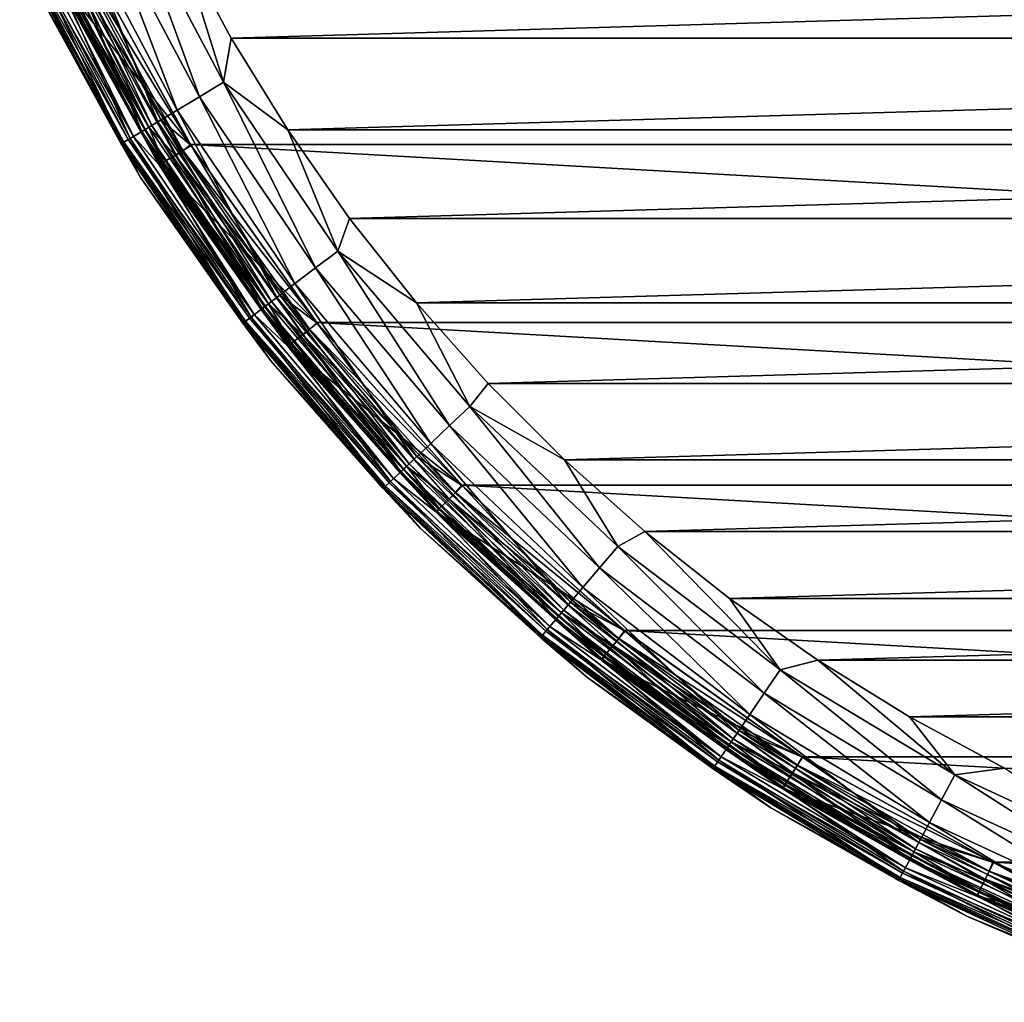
# Model space of a CAD drawing. Header units: metres. Extents: x -27 to 247, y -27 to 27.
# Tile 1 of 34: x -24 to -11, y -25 to -12. Entities that reach past the tile are written whole.
import ezdxf

# ---------------------------------------------------------------- set-up
doc = ezdxf.new("R2010")
doc.units = ezdxf.units.M
doc.layers.add('solid_10271102_01', color=7, linetype='CONTINUOUS')

msp = doc.modelspace()

# ---------------------------------------------------------------- linework, layer by layer
at = {"layer": 'solid_10271102_01'}
for points in [[(-23.200851, -10.733857, 179.289215), (-21.904314, -13.179388, 179.289215), (-22.859892, -10.576112, 179.40274)], [(-22.859892, -10.576112, 179.40274), (-21.582407, -12.985703, 179.40274), (-22.164516, -11.125352, 179.440704)], [(-21.904314, -13.179388, 179.289215), (-21.582407, -12.985703, 179.40274), (-22.859892, -10.576112, 179.40274)], [(-23.515129, -10.879257, 179.104523), (-22.201027, -13.357915, 179.104523), (-23.200851, -10.733857, 179.289215)], [(-22.201027, -13.357915, 179.104523), (-21.904314, -13.179388, 179.289215), (-23.200851, -10.733857, 179.289215)], [(-23.790619, -11.006713, 178.855759), (-22.461123, -13.514409, 178.855759), (-23.515129, -10.879257, 179.104523)], [(-22.461123, -13.514409, 178.855759), (-22.201027, -13.357915, 179.104523), (-23.515129, -10.879257, 179.104523)], [(-24.016718, -11.111317, 178.552505), (-22.674585, -13.642845, 178.552505), (-23.790619, -11.006713, 178.855759)], [(-23.970436, -11.089905, 145.915726), (-22.63089, -13.616555, 145.915726), (-23.874208, -11.045384, 146.072876)], [(-22.58139, -13.586772, 0.496632), (-23.918005, -11.065647, 0.496632), (-23.650536, -11.389498, 0.417053)], [(-23.815498, -11.46894, 0.60034), (-23.918005, -11.065647, 0.496632), (-22.58139, -13.586772, 0.496632)], [(-23.874208, -11.045384, 146.072876), (-22.540041, -13.561893, 146.072876), (-23.747124, -10.986589, 146.200653)], [(-22.63089, -13.616555, 145.915726), (-22.540041, -13.561893, 146.072876), (-23.874208, -11.045384, 146.072876)], [(-22.674585, -13.642845, 178.552505), (-22.461123, -13.514409, 178.855759), (-23.790619, -11.006713, 178.855759)], [(-23.425058, -11.281249, 146.291626), (-23.747124, -10.986589, 146.200653), (-22.420059, -13.489701, 146.200653)], [(-22.540041, -13.561893, 146.072876), (-22.420059, -13.489701, 146.200653), (-23.747124, -10.986589, 146.200653)], [(-24.288143, -11.236892, 177.830887), (-22.930843, -13.797031, 177.830887), (-24.184715, -11.18904, 178.206436)], [(-24.210855, -11.201135, 148.998062), (-24.134886, -11.165987, 148.955399), (-22.78615, -13.709971, 148.955399)], [(-24.184715, -11.18904, 178.206436), (-22.833195, -13.738277, 178.206436), (-24.016718, -11.111317, 178.552505)], [(-22.930843, -13.797031, 177.830887), (-22.833195, -13.738277, 178.206436), (-24.184715, -11.18904, 178.206436)], [(-22.78615, -13.709971, 148.955399), (-24.134886, -11.165987, 148.955399), (-23.879925, -11.489058, 148.940704)], [(-24.030405, -11.117649, 145.738052), (-22.687508, -13.650621, 145.738052), (-23.970436, -11.089905, 145.915726)], [(-24.030405, -11.117649, 145.738052), (-23.875685, -11.4979, 145.550003), (-22.687508, -13.650621, 145.738052)], [(-22.833195, -13.738277, 178.206436), (-22.674585, -13.642845, 178.552505), (-24.016718, -11.111317, 178.552505)], [(-22.687508, -13.650621, 145.738052), (-22.63089, -13.616555, 145.915726), (-23.970436, -11.089905, 145.915726)], [(-22.164516, -11.125352, 179.440704), (-21.480007, -12.395526, 179.440704), (22.164516, -11.125352, 179.440704)], [(-21.582407, -12.985703, 179.40274), (-21.480007, -12.395526, 179.440704), (-22.164516, -11.125352, 179.440704)], [(-21.480007, -12.395526, 179.440704), (21.480007, -12.395526, 179.440704), (22.164516, -11.125352, 179.440704)], [(-24.309774, -11.2469, 149.14827), (-24.271122, -11.229017, 149.064529), (-22.914774, -13.787362, 149.064529)], [(-22.951265, -13.809319, 149.14827), (-24.145966, -11.628084, 149.240707), (-24.309774, -11.2469, 149.14827)], [(-22.951265, -13.809319, 149.14827), (-24.309774, -11.2469, 149.14827), (-22.914774, -13.787362, 149.064529)], [(-24.288143, -11.236892, 177.830887), (-24.145966, -11.628084, 177.440704), (-22.930843, -13.797031, 177.830887)], [(-24.271122, -11.229017, 149.064529), (-24.210855, -11.201135, 148.998062), (-22.857876, -13.753127, 148.998062)], [(-22.914774, -13.787362, 149.064529), (-24.271122, -11.229017, 149.064529), (-22.857876, -13.753127, 148.998062)], [(-22.857876, -13.753127, 148.998062), (-24.210855, -11.201135, 148.998062), (-22.78615, -13.709971, 148.955399)], [(-23.425215, -11.280903, 148.940704), (-22.014715, -13.833009, 148.940704), (-23.879925, -11.489058, 148.940704)], [(-23.541784, -11.337126, 0.367037), (-23.432028, -11.266767, 0.35), (-22.022881, -13.819969, 0.35)], [(23.432045, -11.266729, 0.35), (22.022905, -13.819932, 0.35), (-23.432028, -11.266767, 0.35)], [(22.022905, -13.819932, 0.35), (-22.022881, -13.819969, 0.35), (-23.432028, -11.266767, 0.35)], [(-23.425215, -11.280903, 148.940704), (-23.425058, -11.281249, 146.291626), (-22.015003, -13.832557, 146.291626)], [(-23.425215, -11.280903, 148.940704), (-22.015003, -13.832557, 146.291626), (-22.014715, -13.833009, 148.940704)], [(-22.015003, -13.832557, 146.291626), (-23.425058, -11.281249, 146.291626), (-22.420059, -13.489701, 146.200653)], [(-23.650536, -11.389498, 0.417053), (-23.541784, -11.337126, 0.367037), (-22.124403, -13.901684, 0.367037)], [(-22.226606, -13.965902, 0.417053), (-23.650536, -11.389498, 0.417053), (-22.124403, -13.901684, 0.367037)], [(-22.58139, -13.586772, 0.496632), (-23.650536, -11.389498, 0.417053), (-22.226606, -13.965902, 0.417053)], [(-22.124403, -13.901684, 0.367037), (-23.541784, -11.337126, 0.367037), (-22.022881, -13.819969, 0.35)], [(-22.014715, -13.833009, 148.940704), (-22.442591, -14.091838, 148.940704), (-23.879925, -11.489058, 148.940704)], [(-22.78615, -13.709971, 148.955399), (-23.879925, -11.489058, 148.940704), (-22.442591, -14.091838, 148.940704)], [(-23.875685, -11.4979, 145.550003), (-23.875675, -11.497918, 0.85), (-22.438192, -14.098849, 0.85)], [(-22.438206, -14.098826, 145.550003), (-23.875685, -11.4979, 145.550003), (-22.438192, -14.098849, 0.85)], [(-22.687508, -13.650621, 145.738052), (-23.875685, -11.4979, 145.550003), (-22.438206, -14.098826, 145.550003)], [(-22.42388, -14.089858, 0.721096), (-23.875675, -11.497918, 0.85), (-23.860447, -11.490585, 0.721096)], [(-22.42388, -14.089858, 0.721096), (-22.438192, -14.098849, 0.85), (-23.875675, -11.497918, 0.85)], [(-23.860447, -11.490585, 0.721096), (-23.815498, -11.46894, 0.60034), (-22.381638, -14.063315, 0.60034)], [(-22.42388, -14.089858, 0.721096), (-23.860447, -11.490585, 0.721096), (-22.381638, -14.063315, 0.60034)], [(-22.381638, -14.063315, 0.60034), (-23.815498, -11.46894, 0.60034), (-22.58139, -13.586772, 0.496632)], [(-24.145966, -11.628084, 177.440704), (-24.145966, -11.628084, 149.240707), (-22.692209, -14.258459, 149.240707)], [(-22.951265, -13.809319, 149.14827), (-22.692209, -14.258459, 149.240707), (-24.145966, -11.628084, 149.240707)], [(-22.692209, -14.25846, 177.440704), (-24.145966, -11.628084, 177.440704), (-22.692209, -14.258459, 149.240707)], [(-22.930843, -13.797031, 177.830887), (-24.145966, -11.628084, 177.440704), (-22.692209, -14.25846, 177.440704)], [(-21.582407, -12.985703, 179.40274), (-20.7227, -13.623865, 179.440704), (-21.480007, -12.395526, 179.440704)], [(-21.480007, -12.395526, 179.440704), (-20.7227, -13.623865, 179.440704), (21.480007, -12.395526, 179.440704)], [(-20.7227, -13.623865, 179.440704), (20.7227, -13.623865, 179.440704), (21.480007, -12.395526, 179.440704)], [(-21.904314, -13.179388, 179.289215), (-20.350967, -15.470403, 179.289215), (-21.582407, -12.985703, 179.40274)], [(-21.582407, -12.985703, 179.40274), (-20.051888, -15.243049, 179.40274), (-20.7227, -13.623865, 179.440704)], [(-20.350967, -15.470403, 179.289215), (-20.051888, -15.243049, 179.40274), (-21.582407, -12.985703, 179.40274)], [(-22.201027, -13.357915, 179.104523), (-20.626638, -15.679963, 179.104523), (-21.904314, -13.179388, 179.289215)], [(-20.626638, -15.679963, 179.104523), (-20.350967, -15.470403, 179.289215), (-21.904314, -13.179388, 179.289215)], [(-22.461123, -13.514409, 178.855759), (-20.86829, -15.863662, 178.855759), (-22.201027, -13.357915, 179.104523)], [(-20.86829, -15.863662, 178.855759), (-20.626638, -15.679963, 179.104523), (-22.201027, -13.357915, 179.104523)], [(-22.674585, -13.642845, 178.552505), (-21.066614, -16.014425, 178.552505), (-22.461123, -13.514409, 178.855759)], [(-22.63089, -13.616555, 145.915726), (-21.026018, -15.983563, 145.915726), (-22.540041, -13.561893, 146.072876)], [(-22.540041, -13.561893, 146.072876), (-20.94161, -15.919398, 146.072876), (-22.420059, -13.489701, 146.200653)], [(-21.026018, -15.983563, 145.915726), (-20.94161, -15.919398, 146.072876), (-22.540041, -13.561893, 146.072876)], [(-21.066614, -16.014425, 178.552505), (-20.86829, -15.863662, 178.855759), (-22.461123, -13.514409, 178.855759)], [(-22.015003, -13.832557, 146.291626), (-22.420059, -13.489701, 146.200653), (-20.830137, -15.83466, 146.200653)], [(-20.94161, -15.919398, 146.072876), (-20.830137, -15.83466, 146.200653), (-22.420059, -13.489701, 146.200653)], [(-22.833195, -13.738277, 178.206436), (-21.213976, -16.126446, 178.206436), (-22.674585, -13.642845, 178.552505)], [(-22.687508, -13.650621, 145.738052), (-21.078621, -16.023552, 145.738052), (-22.63089, -13.616555, 145.915726)], [(-22.687508, -13.650621, 145.738052), (-22.438206, -14.098826, 145.550003), (-21.078621, -16.023552, 145.738052)], [(-21.213976, -16.126446, 178.206436), (-21.066614, -16.014425, 178.552505), (-22.674585, -13.642845, 178.552505)], [(-21.078621, -16.023552, 145.738052), (-21.026018, -15.983563, 145.915726), (-22.63089, -13.616555, 145.915726)], [(-20.980028, -15.948603, 0.496632), (-22.58139, -13.586772, 0.496632), (-22.226606, -13.965902, 0.417053)], [(-22.381638, -14.063315, 0.60034), (-22.58139, -13.586772, 0.496632), (-20.980028, -15.948603, 0.496632)], [(-20.7227, -13.623865, 179.440704), (-19.895252, -14.80603, 179.440704), (20.7227, -13.623865, 179.440704)], [(-20.051888, -15.243049, 179.40274), (-19.895252, -14.80603, 179.440704), (-20.7227, -13.623865, 179.440704)], [(-19.895252, -14.80603, 179.440704), (19.895252, -14.80603, 179.440704), (20.7227, -13.623865, 179.440704)], [(-22.951265, -13.809319, 149.14827), (-22.914774, -13.787362, 149.064529), (-21.28977, -16.184063, 149.064529)], [(-21.323675, -16.209835, 149.14827), (-22.692209, -14.258459, 149.240707), (-22.951265, -13.809319, 149.14827)], [(-21.323675, -16.209835, 149.14827), (-22.951265, -13.809319, 149.14827), (-21.28977, -16.184063, 149.064529)], [(-22.930843, -13.797031, 177.830887), (-21.304701, -16.195412, 177.830887), (-22.833195, -13.738277, 178.206436)], [(-22.930843, -13.797031, 177.830887), (-22.692209, -14.25846, 177.440704), (-21.304701, -16.195412, 177.830887)], [(-22.914774, -13.787362, 149.064529), (-22.857876, -13.753127, 148.998062), (-21.236906, -16.143877, 148.998062)], [(-21.28977, -16.184063, 149.064529), (-22.914774, -13.787362, 149.064529), (-21.236906, -16.143877, 148.998062)], [(-22.857876, -13.753127, 148.998062), (-22.78615, -13.709971, 148.955399), (-21.170269, -16.09322, 148.955399)], [(-21.236906, -16.143877, 148.998062), (-22.857876, -13.753127, 148.998062), (-21.170269, -16.09322, 148.955399)], [(-21.304701, -16.195412, 177.830887), (-21.213976, -16.126446, 178.206436), (-22.833195, -13.738277, 178.206436)], [(-21.170269, -16.09322, 148.955399), (-22.78615, -13.709971, 148.955399), (-22.442591, -14.091838, 148.940704)], [(-22.014715, -13.833009, 148.940704), (-20.327591, -16.210745, 148.940704), (-22.442591, -14.091838, 148.940704)], [(-22.124403, -13.901684, 0.367037), (-22.022881, -13.819969, 0.35), (-20.335522, -16.2008, 0.35)], [(22.022905, -13.819932, 0.35), (20.335554, -16.20076, 0.35), (-22.022881, -13.819969, 0.35)], [(20.335554, -16.20076, 0.35), (-20.335522, -16.2008, 0.35), (-22.022881, -13.819969, 0.35)], [(-20.327671, -16.210669, 146.291626), (-22.015003, -13.832557, 146.291626), (-20.830137, -15.83466, 146.200653)], [(-22.014715, -13.833009, 148.940704), (-22.015003, -13.832557, 146.291626), (-20.327671, -16.210669, 146.291626)], [(-22.014715, -13.833009, 148.940704), (-20.327671, -16.210669, 146.291626), (-20.327591, -16.210745, 148.940704)], [(-22.226606, -13.965902, 0.417053), (-22.124403, -13.901684, 0.367037), (-20.428795, -16.29142, 0.367037)], [(-20.428795, -16.29142, 0.367037), (-22.124403, -13.901684, 0.367037), (-20.335522, -16.2008, 0.35)], [(-20.327591, -16.210745, 148.940704), (-20.723249, -16.516542, 148.940704), (-22.442591, -14.091838, 148.940704)], [(-21.170269, -16.09322, 148.955399), (-22.442591, -14.091838, 148.940704), (-20.723249, -16.516542, 148.940704)], [(-20.70532, -16.511942, 0.721096), (-22.438192, -14.098849, 0.85), (-22.42388, -14.089858, 0.721096)], [(-22.42388, -14.089858, 0.721096), (-22.381638, -14.063315, 0.60034), (-20.666315, -16.480837, 0.60034)], [(-20.70532, -16.511942, 0.721096), (-22.42388, -14.089858, 0.721096), (-20.666315, -16.480837, 0.60034)], [(-20.666315, -16.480837, 0.60034), (-22.381638, -14.063315, 0.60034), (-20.980028, -15.948603, 0.496632)], [(-20.523165, -16.366678, 0.417053), (-22.226606, -13.965902, 0.417053), (-20.428795, -16.29142, 0.367037)], [(-20.980028, -15.948603, 0.496632), (-22.226606, -13.965902, 0.417053), (-20.523165, -16.366678, 0.417053)], [(-22.438206, -14.098826, 145.550003), (-22.438192, -14.098849, 0.85), (-20.718534, -16.52248, 0.85)], [(-20.718555, -16.522453, 145.550003), (-22.438206, -14.098826, 145.550003), (-20.718534, -16.52248, 0.85)], [(-21.078621, -16.023552, 145.738052), (-22.438206, -14.098826, 145.550003), (-20.718555, -16.522453, 145.550003)], [(-20.70532, -16.511942, 0.721096), (-20.718534, -16.52248, 0.85), (-22.438192, -14.098849, 0.85)], [(-22.692209, -14.25846, 177.440704), (-22.692209, -14.258459, 149.240707), (-20.953085, -16.709526, 149.240707)], [(-21.323675, -16.209835, 149.14827), (-20.953085, -16.709526, 149.240707), (-22.692209, -14.258459, 149.240707)], [(-20.953083, -16.709526, 177.440704), (-22.692209, -14.25846, 177.440704), (-20.953085, -16.709526, 149.240707)], [(-21.304701, -16.195412, 177.830887), (-22.692209, -14.25846, 177.440704), (-20.953083, -16.709526, 177.440704)], [(-20.051888, -15.243049, 179.40274), (-19.000574, -15.937922, 179.440704), (-19.895252, -14.80603, 179.440704)], [(-19.895252, -14.80603, 179.440704), (-19.000574, -15.937922, 179.440704), (19.895252, -14.80603, 179.440704)], [(-19.000574, -15.937922, 179.440704), (19.000574, -15.937922, 179.440704), (19.895252, -14.80603, 179.440704)], [(-20.350967, -15.470403, 179.289215), (-18.559023, -17.580042, 179.289215), (-20.051888, -15.243049, 179.40274)], [(-20.051888, -15.243049, 179.40274), (-18.28628, -17.321684, 179.40274), (-19.000574, -15.937922, 179.440704)], [(-18.559023, -17.580042, 179.289215), (-18.28628, -17.321684, 179.40274), (-20.051888, -15.243049, 179.40274)], [(-20.626638, -15.679963, 179.104523), (-18.810423, -17.818178, 179.104523), (-20.350967, -15.470403, 179.289215)], [(-18.810423, -17.818178, 179.104523), (-18.559023, -17.580042, 179.289215), (-20.350967, -15.470403, 179.289215)], [(-20.86829, -15.863662, 178.855759), (-19.030796, -18.026928, 178.855759), (-20.626638, -15.679963, 179.104523)], [(-19.030796, -18.026928, 178.855759), (-18.810423, -17.818178, 179.104523), (-20.626638, -15.679963, 179.104523)], [(-21.066614, -16.014425, 178.552505), (-19.211658, -18.198248, 178.552505), (-20.86829, -15.863662, 178.855759)], [(-21.026018, -15.983563, 145.915726), (-19.174637, -18.163179, 145.915726), (-20.94161, -15.919398, 146.072876)], [(-20.94161, -15.919398, 146.072876), (-19.09766, -18.090265, 146.072876), (-20.830137, -15.83466, 146.200653)], [(-19.174637, -18.163179, 145.915726), (-19.09766, -18.090265, 146.072876), (-20.94161, -15.919398, 146.072876)], [(-19.211658, -18.198248, 178.552505), (-19.030796, -18.026928, 178.855759), (-20.86829, -15.863662, 178.855759)], [(-20.327671, -16.210669, 146.291626), (-20.830137, -15.83466, 146.200653), (-18.996002, -17.993969, 146.200653)], [(-19.09766, -18.090265, 146.072876), (-18.996002, -17.993969, 146.200653), (-20.830137, -15.83466, 146.200653)], [(-19.000574, -15.937922, 179.440704), (-18.04163, -17.015842, 179.440704), (19.000574, -15.937922, 179.440704)], [(-18.28628, -17.321684, 179.40274), (-18.04163, -17.015842, 179.440704), (-19.000574, -15.937922, 179.440704)], [(-18.04163, -17.015842, 179.440704), (18.04163, -17.015842, 179.440704), (19.000574, -15.937922, 179.440704)], [(-21.213976, -16.126446, 178.206436), (-19.346045, -18.325546, 178.206436), (-21.066614, -16.014425, 178.552505)], [(-21.078621, -16.023552, 145.738052), (-19.222607, -18.20862, 145.738052), (-21.026018, -15.983563, 145.915726)], [(-21.078621, -16.023552, 145.738052), (-20.718555, -16.522453, 145.550003), (-19.222607, -18.20862, 145.738052)], [(-19.346045, -18.325546, 178.206436), (-19.211658, -18.198248, 178.552505), (-21.066614, -16.014425, 178.552505)], [(-19.222607, -18.20862, 145.738052), (-19.174637, -18.163179, 145.915726), (-21.026018, -15.983563, 145.915726)], [(-19.132696, -18.123451, 0.496632), (-20.980028, -15.948603, 0.496632), (-20.523165, -16.366678, 0.417053)], [(-20.666315, -16.480837, 0.60034), (-20.980028, -15.948603, 0.496632), (-19.132696, -18.123451, 0.496632)], [(-21.323675, -16.209835, 149.14827), (-21.28977, -16.184063, 149.064529), (-19.415163, -18.39102, 149.064529)], [(-21.304701, -16.195412, 177.830887), (-19.42878, -18.403917, 177.830887), (-21.213976, -16.126446, 178.206436)], [(-21.304701, -16.195412, 177.830887), (-20.953083, -16.709526, 177.440704), (-19.42878, -18.403917, 177.830887)], [(-21.28977, -16.184063, 149.064529), (-21.236906, -16.143877, 148.998062), (-19.366955, -18.345354, 148.998062)], [(-19.415163, -18.39102, 149.064529), (-21.28977, -16.184063, 149.064529), (-19.366955, -18.345354, 148.998062)], [(-21.236906, -16.143877, 148.998062), (-21.170269, -16.09322, 148.955399), (-19.306185, -18.287788, 148.955399)], [(-19.366955, -18.345354, 148.998062), (-21.236906, -16.143877, 148.998062), (-19.306185, -18.287788, 148.955399)], [(-19.42878, -18.403917, 177.830887), (-19.346045, -18.325546, 178.206436), (-21.213976, -16.126446, 178.206436)], [(-19.306185, -18.287788, 148.955399), (-21.170269, -16.09322, 148.955399), (-20.723249, -16.516542, 148.940704)], [(-20.428795, -16.29142, 0.367037), (-20.335522, -16.2008, 0.35), (-18.39287, -18.376663, 0.35)], [(20.335554, -16.20076, 0.35), (18.392904, -18.376629, 0.35), (-20.335522, -16.2008, 0.35)], [(18.392904, -18.376629, 0.35), (-18.39287, -18.376663, 0.35), (-20.335522, -16.2008, 0.35)], [(-19.446083, -18.420307, 149.14827), (-20.953085, -16.709526, 149.240707), (-21.323675, -16.209835, 149.14827)], [(-19.446083, -18.420307, 149.14827), (-21.323675, -16.209835, 149.14827), (-19.415163, -18.39102, 149.064529)], [(-20.327591, -16.210745, 148.940704), (-18.384712, -18.384838, 148.940704), (-20.723249, -16.516542, 148.940704)], [(-20.523165, -16.366678, 0.417053), (-20.428795, -16.29142, 0.367037), (-18.476282, -18.476282, 0.367037)], [(-18.476282, -18.476282, 0.367037), (-20.428795, -16.29142, 0.367037), (-18.39287, -18.376663, 0.35)], [(-18.384451, -18.385101, 146.291626), (-20.327671, -16.210669, 146.291626), (-18.996002, -17.993969, 146.200653)], [(-20.327591, -16.210745, 148.940704), (-20.327671, -16.210669, 146.291626), (-18.384451, -18.385101, 146.291626)], [(-20.327591, -16.210745, 148.940704), (-18.384451, -18.385101, 146.291626), (-18.384712, -18.384838, 148.940704)], [(-18.561634, -18.561634, 0.417053), (-20.523165, -16.366678, 0.417053), (-18.476282, -18.476282, 0.367037)], [(-19.132696, -18.123451, 0.496632), (-20.523165, -16.366678, 0.417053), (-18.561634, -18.561634, 0.417053)], [(-18.384712, -18.384838, 148.940704), (-18.742996, -18.733662, 148.940704), (-20.723249, -16.516542, 148.940704)], [(-19.306185, -18.287788, 148.955399), (-20.723249, -16.516542, 148.940704), (-18.742996, -18.733662, 148.940704)], [(-20.718555, -16.522453, 145.550003), (-20.718534, -16.52248, 0.85), (-18.738331, -18.738329, 0.85)], [(-18.738358, -18.738302, 145.550003), (-20.718555, -16.522453, 145.550003), (-18.738331, -18.738329, 0.85)], [(-19.222607, -18.20862, 145.738052), (-20.718555, -16.522453, 145.550003), (-18.738358, -18.738302, 145.550003)], [(-18.726377, -18.726377, 0.721096), (-20.718534, -16.52248, 0.85), (-20.70532, -16.511942, 0.721096)], [(-18.726377, -18.726377, 0.721096), (-18.738331, -18.738329, 0.85), (-20.718534, -16.52248, 0.85)], [(-20.70532, -16.511942, 0.721096), (-20.666315, -16.480837, 0.60034), (-18.691101, -18.691101, 0.60034)], [(-18.726377, -18.726377, 0.721096), (-20.70532, -16.511942, 0.721096), (-18.691101, -18.691101, 0.60034)], [(-18.691101, -18.691101, 0.60034), (-20.666315, -16.480837, 0.60034), (-19.132696, -18.123451, 0.496632)], [(-20.953083, -16.709526, 177.440704), (-20.953085, -16.709526, 149.240707), (-18.950462, -18.95046, 149.240707)], [(-19.446083, -18.420307, 149.14827), (-18.950462, -18.95046, 149.240707), (-20.953085, -16.709526, 149.240707)], [(-18.950462, -18.950462, 177.440704), (-20.953083, -16.709526, 177.440704), (-18.950462, -18.95046, 149.240707)], [(-19.42878, -18.403917, 177.830887), (-20.953083, -16.709526, 177.440704), (-18.950462, -18.950462, 177.440704)], [(-18.28628, -17.321684, 179.40274), (-17.021553, -18.036255, 179.440704), (-18.04163, -17.015842, 179.440704)], [(-18.04163, -17.015842, 179.440704), (-17.021553, -18.036255, 179.440704), (18.04163, -17.015842, 179.440704)], [(-17.021553, -18.036255, 179.440704), (17.021553, -18.036255, 179.440704), (18.04163, -17.015842, 179.440704)], [(-18.559023, -17.580042, 179.289215), (-16.549494, -19.48357, 179.289215), (-18.28628, -17.321684, 179.40274)], [(-18.28628, -17.321684, 179.40274), (-16.306282, -19.197239, 179.40274), (-17.021553, -18.036255, 179.440704)], [(-16.549494, -19.48357, 179.289215), (-16.306282, -19.197239, 179.40274), (-18.28628, -17.321684, 179.40274)], [(-18.810423, -17.818178, 179.104523), (-16.773672, -19.747492, 179.104523), (-18.559023, -17.580042, 179.289215)], [(-16.773672, -19.747492, 179.104523), (-16.549494, -19.48357, 179.289215), (-18.559023, -17.580042, 179.289215)], [(-19.030796, -18.026928, 178.855759), (-16.970182, -19.978844, 178.855759), (-18.810423, -17.818178, 179.104523)], [(-16.970182, -19.978844, 178.855759), (-16.773672, -19.747492, 179.104523), (-18.810423, -17.818178, 179.104523)], [(-19.211658, -18.198248, 178.552505), (-17.131462, -20.168716, 178.552505), (-19.030796, -18.026928, 178.855759)], [(-19.09766, -18.090265, 146.072876), (-17.029808, -20.04904, 146.072876), (-18.996002, -17.993969, 146.200653)], [(-17.131462, -20.168716, 178.552505), (-16.970182, -19.978844, 178.855759), (-19.030796, -18.026928, 178.855759)], [(-18.384451, -18.385101, 146.291626), (-18.996002, -17.993969, 146.200653), (-16.939157, -19.942318, 146.200653)], [(-17.029808, -20.04904, 146.072876), (-16.939157, -19.942318, 146.200653), (-18.996002, -17.993969, 146.200653)], [(-17.021553, -18.036255, 179.440704), (-15.943662, -18.995779, 179.440704), (17.021553, -18.036255, 179.440704)], [(-16.306282, -19.197239, 179.40274), (-15.943662, -18.995779, 179.440704), (-17.021553, -18.036255, 179.440704)], [(-15.943662, -18.995779, 179.440704), (15.943662, -18.995779, 179.440704), (17.021553, -18.036255, 179.440704)], [(-19.222607, -18.20862, 145.738052), (-17.141226, -20.18021, 145.738052), (-19.174637, -18.163179, 145.915726)], [(-19.174637, -18.163179, 145.915726), (-17.098448, -20.12985, 145.915726), (-19.09766, -18.090265, 146.072876)], [(-17.141226, -20.18021, 145.738052), (-17.098448, -20.12985, 145.915726), (-19.174637, -18.163179, 145.915726)], [(-17.061049, -20.085819, 0.496632), (-19.132696, -18.123451, 0.496632), (-18.561634, -18.561634, 0.417053)], [(-18.691101, -18.691101, 0.60034), (-19.132696, -18.123451, 0.496632), (-17.061049, -20.085819, 0.496632)], [(-17.098448, -20.12985, 145.915726), (-17.029808, -20.04904, 146.072876), (-19.09766, -18.090265, 146.072876)], [(-19.366955, -18.345354, 148.998062), (-19.306185, -18.287788, 148.955399), (-17.215752, -20.26795, 148.955399)], [(-19.346045, -18.325546, 178.206436), (-17.251297, -20.309795, 178.206436), (-19.211658, -18.198248, 178.552505)], [(-17.215752, -20.26795, 148.955399), (-19.306185, -18.287788, 148.955399), (-18.742996, -18.733662, 148.940704)], [(-19.222607, -18.20862, 145.738052), (-18.738358, -18.738302, 145.550003), (-17.141226, -20.18021, 145.738052)], [(-17.251297, -20.309795, 178.206436), (-17.131462, -20.168716, 178.552505), (-19.211658, -18.198248, 178.552505)], [(-19.446083, -18.420307, 149.14827), (-19.415163, -18.39102, 149.064529), (-17.312933, -20.382359, 149.064529)], [(-17.340504, -20.414818, 149.14827), (-18.950462, -18.95046, 149.240707), (-19.446083, -18.420307, 149.14827)], [(-17.340504, -20.414818, 149.14827), (-19.446083, -18.420307, 149.14827), (-17.312933, -20.382359, 149.064529)], [(-19.42878, -18.403917, 177.830887), (-17.325073, -20.396654, 177.830887), (-19.346045, -18.325546, 178.206436)], [(-19.42878, -18.403917, 177.830887), (-18.950462, -18.950462, 177.440704), (-17.325073, -20.396654, 177.830887)], [(-19.415163, -18.39102, 149.064529), (-19.366955, -18.345354, 148.998062), (-17.269943, -20.331749, 148.998062)], [(-17.312933, -20.382359, 149.064529), (-19.415163, -18.39102, 149.064529), (-17.269943, -20.331749, 148.998062)], [(-17.269943, -20.331749, 148.998062), (-19.366955, -18.345354, 148.998062), (-17.215752, -20.26795, 148.955399)], [(-17.325073, -20.396654, 177.830887), (-17.251297, -20.309795, 178.206436), (-19.346045, -18.325546, 178.206436)], [(-18.384712, -18.384838, 148.940704), (-16.210608, -20.3277, 148.940704), (-18.742996, -18.733662, 148.940704)], [(-18.476282, -18.476282, 0.367037), (-18.39287, -18.376663, 0.35), (-16.218218, -20.32163, 0.35)], [(18.392904, -18.376629, 0.35), (16.218254, -20.321602, 0.35), (-18.39287, -18.376663, 0.35)], [(16.218254, -20.321602, 0.35), (-16.218218, -20.32163, 0.35), (-18.39287, -18.376663, 0.35)], [(-18.384712, -18.384838, 148.940704), (-18.384451, -18.385101, 146.291626), (-16.210835, -20.327539, 146.291626)], [(-18.384712, -18.384838, 148.940704), (-16.210835, -20.327539, 146.291626), (-16.210608, -20.3277, 148.940704)], [(-16.210835, -20.327539, 146.291626), (-18.384451, -18.385101, 146.291626), (-16.939157, -19.942318, 146.200653)], [(-18.561634, -18.561634, 0.417053), (-18.476282, -18.476282, 0.367037), (-16.29142, -20.428795, 0.367037)], [(-16.366678, -20.523165, 0.417053), (-18.561634, -18.561634, 0.417053), (-16.29142, -20.428795, 0.367037)], [(-17.061049, -20.085819, 0.496632), (-18.561634, -18.561634, 0.417053), (-16.366678, -20.523165, 0.417053)], [(-16.29142, -20.428795, 0.367037), (-18.476282, -18.476282, 0.367037), (-16.218218, -20.32163, 0.35)], [(-18.726377, -18.726377, 0.721096), (-18.691101, -18.691101, 0.60034), (-16.480837, -20.666315, 0.60034)], [(-16.480837, -20.666315, 0.60034), (-18.691101, -18.691101, 0.60034), (-17.061049, -20.085819, 0.496632)], [(-16.210608, -20.3277, 148.940704), (-16.526834, -20.715042, 148.940704), (-18.742996, -18.733662, 148.940704)], [(-17.215752, -20.26795, 148.955399), (-18.742996, -18.733662, 148.940704), (-16.526834, -20.715042, 148.940704)], [(-18.738358, -18.738302, 145.550003), (-18.738331, -18.738329, 0.85), (-16.52248, -20.718534, 0.85)], [(-16.522516, -20.718506, 145.550003), (-18.738358, -18.738302, 145.550003), (-16.52248, -20.718534, 0.85)], [(-17.141226, -20.18021, 145.738052), (-18.738358, -18.738302, 145.550003), (-16.522516, -20.718506, 145.550003)], [(-16.511942, -20.70532, 0.721096), (-18.738331, -18.738329, 0.85), (-18.726377, -18.726377, 0.721096)], [(-16.511942, -20.70532, 0.721096), (-16.52248, -20.718534, 0.85), (-18.738331, -18.738329, 0.85)], [(-16.511942, -20.70532, 0.721096), (-18.726377, -18.726377, 0.721096), (-16.480837, -20.666315, 0.60034)], [(-18.950462, -18.950462, 177.440704), (-18.950462, -18.95046, 149.240707), (-16.709528, -20.953083, 149.240707)], [(-17.340504, -20.414818, 149.14827), (-16.709528, -20.953083, 149.240707), (-18.950462, -18.95046, 149.240707)], [(-16.709526, -20.953083, 177.440704), (-18.950462, -18.950462, 177.440704), (-16.709528, -20.953083, 149.240707)], [(-17.325073, -20.396654, 177.830887), (-18.950462, -18.950462, 177.440704), (-16.709526, -20.953083, 177.440704)], [(-16.306282, -19.197239, 179.40274), (-14.135106, -20.847723, 179.40274), (-15.943662, -18.995779, 179.440704)], [(-15.943662, -18.995779, 179.440704), (-14.81189, -19.890888, 179.440704), (15.943662, -18.995779, 179.440704)], [(-14.135106, -20.847723, 179.40274), (-14.81189, -19.890888, 179.440704), (-15.943662, -18.995779, 179.440704)], [(-14.81189, -19.890888, 179.440704), (14.81189, -19.890888, 179.440704), (15.943662, -18.995779, 179.440704)], [(-16.549494, -19.48357, 179.289215), (-14.345935, -21.15867, 179.289215), (-16.306282, -19.197239, 179.40274)], [(-14.345935, -21.15867, 179.289215), (-14.135106, -20.847723, 179.40274), (-16.306282, -19.197239, 179.40274)], [(-16.773672, -19.747492, 179.104523), (-14.540264, -21.445284, 179.104523), (-16.549494, -19.48357, 179.289215)], [(-14.540264, -21.445284, 179.104523), (-14.345935, -21.15867, 179.289215), (-16.549494, -19.48357, 179.289215)], [(-16.970182, -19.978844, 178.855759), (-14.71061, -21.696526, 178.855759), (-16.773672, -19.747492, 179.104523)], [(-14.71061, -21.696526, 178.855759), (-14.540264, -21.445284, 179.104523), (-16.773672, -19.747492, 179.104523)], [(-14.81189, -19.890888, 179.440704), (-13.630138, -20.718555, 179.440704), (14.81189, -19.890888, 179.440704)], [(-14.135106, -20.847723, 179.40274), (-13.630138, -20.718555, 179.440704), (-14.81189, -19.890888, 179.440704)], [(-13.630138, -20.718555, 179.440704), (13.630138, -20.718555, 179.440704), (14.81189, -19.890888, 179.440704)], [(-17.131462, -20.168716, 178.552505), (-14.850414, -21.902723, 178.552505), (-16.970182, -19.978844, 178.855759)], [(-17.029808, -20.04904, 146.072876), (-14.762296, -21.772757, 146.072876), (-16.939157, -19.942318, 146.200653)], [(-14.850414, -21.902723, 178.552505), (-14.71061, -21.696526, 178.855759), (-16.970182, -19.978844, 178.855759)], [(-16.210835, -20.327539, 146.291626), (-16.939157, -19.942318, 146.200653), (-14.683716, -21.65686, 146.200653)], [(-14.762296, -21.772757, 146.072876), (-14.683716, -21.65686, 146.200653), (-16.939157, -19.942318, 146.200653)], [(-17.141226, -20.18021, 145.738052), (-14.858878, -21.915205, 145.738052), (-17.098448, -20.12985, 145.915726)], [(-17.098448, -20.12985, 145.915726), (-14.821796, -21.860516, 145.915726), (-17.029808, -20.04904, 146.072876)], [(-14.858878, -21.915205, 145.738052), (-14.821796, -21.860516, 145.915726), (-17.098448, -20.12985, 145.915726)], [(-14.789377, -21.8127, 0.496632), (-17.061049, -20.085819, 0.496632), (-16.366678, -20.523165, 0.417053)], [(-16.480837, -20.666315, 0.60034), (-17.061049, -20.085819, 0.496632), (-14.789377, -21.8127, 0.496632)], [(-14.821796, -21.860516, 145.915726), (-14.762296, -21.772757, 146.072876), (-17.029808, -20.04904, 146.072876)], [(-17.269943, -20.331749, 148.998062), (-17.215752, -20.26795, 148.955399), (-14.923482, -22.010489, 148.955399)], [(-17.251297, -20.309795, 178.206436), (-14.954293, -22.055933, 178.206436), (-17.131462, -20.168716, 178.552505)], [(-14.923482, -22.010489, 148.955399), (-17.215752, -20.26795, 148.955399), (-16.526834, -20.715042, 148.940704)], [(-17.141226, -20.18021, 145.738052), (-16.522516, -20.718506, 145.550003), (-14.858878, -21.915205, 145.738052)], [(-14.954293, -22.055933, 178.206436), (-14.850414, -21.902723, 178.552505), (-17.131462, -20.168716, 178.552505)], [(-17.340504, -20.414818, 149.14827), (-17.312933, -20.382359, 149.064529), (-15.007722, -22.134735, 149.064529)], [(-15.031622, -22.169985, 149.14827), (-16.709528, -20.953083, 149.240707), (-17.340504, -20.414818, 149.14827)], [(-15.031622, -22.169985, 149.14827), (-17.340504, -20.414818, 149.14827), (-15.007722, -22.134735, 149.064529)], [(-17.325073, -20.396654, 177.830887), (-15.018248, -22.150257, 177.830887), (-17.251297, -20.309795, 178.206436)], [(-17.325073, -20.396654, 177.830887), (-16.709526, -20.953083, 177.440704), (-15.018248, -22.150257, 177.830887)], [(-17.312933, -20.382359, 149.064529), (-17.269943, -20.331749, 148.998062), (-14.970457, -22.079773, 148.998062)], [(-15.007722, -22.134735, 149.064529), (-17.312933, -20.382359, 149.064529), (-14.970457, -22.079773, 148.998062)], [(-14.970457, -22.079773, 148.998062), (-17.269943, -20.331749, 148.998062), (-14.923482, -22.010489, 148.955399)], [(-15.018248, -22.150257, 177.830887), (-14.954293, -22.055933, 178.206436), (-17.251297, -20.309795, 178.206436)], [(-16.210608, -20.3277, 148.940704), (-13.832863, -22.014807, 148.940704), (-16.526834, -20.715042, 148.940704)], [(-16.29142, -20.428795, 0.367037), (-16.218218, -20.32163, 0.35), (-13.839828, -22.010426, 0.35)], [(16.218254, -20.321602, 0.35), (13.839869, -22.010399, 0.35), (-16.218218, -20.32163, 0.35)], [(13.839869, -22.010399, 0.35), (-13.839828, -22.010426, 0.35), (-16.218218, -20.32163, 0.35)], [(-13.833179, -22.014612, 146.291626), (-16.210835, -20.327539, 146.291626), (-14.683716, -21.65686, 146.200653)], [(-16.210608, -20.3277, 148.940704), (-16.210835, -20.327539, 146.291626), (-13.833179, -22.014612, 146.291626)], [(-16.210608, -20.3277, 148.940704), (-13.833179, -22.014612, 146.291626), (-13.832863, -22.014807, 148.940704)], [(-16.366678, -20.523165, 0.417053), (-16.29142, -20.428795, 0.367037), (-13.901684, -22.124403, 0.367037)], [(-13.965902, -22.226606, 0.417053), (-16.366678, -20.523165, 0.417053), (-13.901684, -22.124403, 0.367037)], [(-14.789377, -21.8127, 0.496632), (-16.366678, -20.523165, 0.417053), (-13.965902, -22.226606, 0.417053)], [(-13.901684, -22.124403, 0.367037), (-16.29142, -20.428795, 0.367037), (-13.839828, -22.010426, 0.35)], [(-16.511942, -20.70532, 0.721096), (-16.480837, -20.666315, 0.60034), (-14.063315, -22.381638, 0.60034)], [(-14.063315, -22.381638, 0.60034), (-16.480837, -20.666315, 0.60034), (-14.789377, -21.8127, 0.496632)], [(-13.832863, -22.014807, 148.940704), (-14.102952, -22.435608, 148.940704), (-16.526834, -20.715042, 148.940704)], [(-14.923482, -22.010489, 148.955399), (-16.526834, -20.715042, 148.940704), (-14.102952, -22.435608, 148.940704)], [(-16.522516, -20.718506, 145.550003), (-16.52248, -20.718534, 0.85), (-14.098851, -22.43819, 0.85)], [(-14.098883, -22.438171, 145.550003), (-16.522516, -20.718506, 145.550003), (-14.098851, -22.43819, 0.85)], [(-14.858878, -21.915205, 145.738052), (-16.522516, -20.718506, 145.550003), (-14.098883, -22.438171, 145.550003)], [(-14.089858, -22.42388, 0.721096), (-16.52248, -20.718534, 0.85), (-16.511942, -20.70532, 0.721096)], [(-14.089858, -22.42388, 0.721096), (-14.098851, -22.43819, 0.85), (-16.52248, -20.718534, 0.85)], [(-14.089858, -22.42388, 0.721096), (-16.511942, -20.70532, 0.721096), (-14.063315, -22.381638, 0.60034)], [(-14.135106, -20.847723, 179.40274), (-11.798211, -22.253786, 179.40274), (-13.630138, -20.718555, 179.440704)], [(-13.630138, -20.718555, 179.440704), (-12.402289, -21.476093, 179.440704), (13.630138, -20.718555, 179.440704)], [(-11.798211, -22.253786, 179.40274), (-12.402289, -21.476093, 179.440704), (-13.630138, -20.718555, 179.440704)], [(-12.402289, -21.476093, 179.440704), (12.402289, -21.476093, 179.440704), (13.630138, -20.718555, 179.440704)], [(-14.345935, -21.15867, 179.289215), (-11.974184, -22.585707, 179.289215), (-14.135106, -20.847723, 179.40274)], [(-11.974184, -22.585707, 179.289215), (-11.798211, -22.253786, 179.40274), (-14.135106, -20.847723, 179.40274)], [(-16.709526, -20.953083, 177.440704), (-16.709528, -20.953083, 149.240707), (-14.25846, -22.692209, 149.240707)], [(-15.031622, -22.169985, 149.14827), (-14.25846, -22.692209, 149.240707), (-16.709528, -20.953083, 149.240707)], [(-14.25846, -22.692209, 177.440704), (-16.709526, -20.953083, 177.440704), (-14.25846, -22.692209, 149.240707)], [(-15.018248, -22.150257, 177.830887), (-16.709526, -20.953083, 177.440704), (-14.25846, -22.692209, 177.440704)], [(-14.540264, -21.445284, 179.104523), (-12.136385, -22.891651, 179.104523), (-14.345935, -21.15867, 179.289215)], [(-12.136385, -22.891651, 179.104523), (-11.974184, -22.585707, 179.289215), (-14.345935, -21.15867, 179.289215)], [(-14.71061, -21.696526, 178.855759), (-12.278568, -23.159838, 178.855759), (-14.540264, -21.445284, 179.104523)], [(-12.278568, -23.159838, 178.855759), (-12.136385, -22.891651, 179.104523), (-14.540264, -21.445284, 179.104523)], [(-12.402289, -21.476093, 179.440704), (-11.13235, -22.161016, 179.440704), (12.402289, -21.476093, 179.440704)], [(-11.798211, -22.253786, 179.40274), (-11.13235, -22.161016, 179.440704), (-12.402289, -21.476093, 179.440704)], [(-14.850414, -21.902723, 178.552505), (-12.39526, -23.37994, 178.552505), (-14.71061, -21.696526, 178.855759)], [(-14.762296, -21.772757, 146.072876), (-12.32171, -23.241209, 146.072876), (-14.683716, -21.65686, 146.200653)], [(-12.39526, -23.37994, 178.552505), (-12.278568, -23.159838, 178.855759), (-14.71061, -21.696526, 178.855759)], [(-13.833179, -22.014612, 146.291626), (-14.683716, -21.65686, 146.200653), (-12.256121, -23.117495, 146.200653)], [(-12.32171, -23.241209, 146.072876), (-12.256121, -23.117495, 146.200653), (-14.683716, -21.65686, 146.200653)], [(-14.858878, -21.915205, 145.738052), (-12.402324, -23.393265, 145.738052), (-14.821796, -21.860516, 145.915726)], [(-14.821796, -21.860516, 145.915726), (-12.371373, -23.334887, 145.915726), (-14.762296, -21.772757, 146.072876)], [(-12.402324, -23.393265, 145.738052), (-12.371373, -23.334887, 145.915726), (-14.821796, -21.860516, 145.915726)], [(-12.344314, -23.283846, 0.496632), (-14.789377, -21.8127, 0.496632), (-13.965902, -22.226606, 0.417053)], [(-14.063315, -22.381638, 0.60034), (-14.789377, -21.8127, 0.496632), (-12.344314, -23.283846, 0.496632)], [(-12.371373, -23.334887, 145.915726), (-12.32171, -23.241209, 146.072876), (-14.762296, -21.772757, 146.072876)], [(-14.954293, -22.055933, 178.206436), (-12.481965, -23.543484, 178.206436), (-14.850414, -21.902723, 178.552505)], [(-14.858878, -21.915205, 145.738052), (-14.098883, -22.438171, 145.550003), (-12.402324, -23.393265, 145.738052)], [(-12.481965, -23.543484, 178.206436), (-12.39526, -23.37994, 178.552505), (-14.850414, -21.902723, 178.552505)], [(-15.018248, -22.150257, 177.830887), (-12.535345, -23.644171, 177.830887), (-14.954293, -22.055933, 178.206436)], [(-15.007722, -22.134735, 149.064529), (-14.970457, -22.079773, 148.998062), (-12.495457, -23.568932, 148.998062)], [(-14.970457, -22.079773, 148.998062), (-14.923482, -22.010489, 148.955399), (-12.456247, -23.494976, 148.955399)], [(-12.495457, -23.568932, 148.998062), (-14.970457, -22.079773, 148.998062), (-12.456247, -23.494976, 148.955399)], [(-12.535345, -23.644171, 177.830887), (-12.481965, -23.543484, 178.206436), (-14.954293, -22.055933, 178.206436)], [(-12.456247, -23.494976, 148.955399), (-14.923482, -22.010489, 148.955399), (-14.102952, -22.435608, 148.940704)], [(-13.832863, -22.014807, 148.940704), (-11.280754, -23.425285, 148.940704), (-14.102952, -22.435608, 148.940704)], [(-13.965902, -22.226606, 0.417053), (-13.901684, -22.124403, 0.367037), (-11.337126, -23.541784, 0.367037)], [(-13.901684, -22.124403, 0.367037), (-13.839828, -22.010426, 0.35), (-11.286676, -23.422426, 0.35)], [(-11.337126, -23.541784, 0.367037), (-13.901684, -22.124403, 0.367037), (-11.286676, -23.422426, 0.35)], [(13.839869, -22.010399, 0.35), (11.286719, -23.422405, 0.35), (-13.839828, -22.010426, 0.35)], [(11.286719, -23.422405, 0.35), (-11.286676, -23.422426, 0.35), (-13.839828, -22.010426, 0.35)], [(-11.280801, -23.425276, 146.291626), (-13.833179, -22.014612, 146.291626), (-12.256121, -23.117495, 146.200653)], [(-13.832863, -22.014807, 148.940704), (-13.833179, -22.014612, 146.291626), (-11.280801, -23.425276, 146.291626)], [(-13.832863, -22.014807, 148.940704), (-11.280801, -23.425276, 146.291626), (-11.280754, -23.425285, 148.940704)], [(-15.031622, -22.169985, 149.14827), (-15.007722, -22.134735, 149.064529), (-12.526561, -23.6276, 149.064529)], [(-12.54651, -23.665228, 149.14827), (-14.25846, -22.692209, 149.240707), (-15.031622, -22.169985, 149.14827)], [(-12.54651, -23.665228, 149.14827), (-15.031622, -22.169985, 149.14827), (-12.526561, -23.6276, 149.064529)], [(-15.018248, -22.150257, 177.830887), (-14.25846, -22.692209, 177.440704), (-12.535345, -23.644171, 177.830887)], [(-12.526561, -23.6276, 149.064529), (-15.007722, -22.134735, 149.064529), (-12.495457, -23.568932, 148.998062)], [(-11.389498, -23.650536, 0.417053), (-13.965902, -22.226606, 0.417053), (-11.337126, -23.541784, 0.367037)], [(-12.344314, -23.283846, 0.496632), (-13.965902, -22.226606, 0.417053), (-11.389498, -23.650536, 0.417053)], [(-11.974184, -22.585707, 179.289215), (-9.462047, -23.747946, 179.289215), (-11.798211, -22.253786, 179.40274)], [(-11.798211, -22.253786, 179.40274), (-9.322991, -23.398945, 179.40274), (-11.13235, -22.161016, 179.440704)], [(-9.462047, -23.747946, 179.289215), (-9.322991, -23.398945, 179.40274), (-11.798211, -22.253786, 179.40274)], [(-14.089858, -22.42388, 0.721096), (-14.063315, -22.381638, 0.60034), (-11.46894, -23.815498, 0.60034)], [(-11.46894, -23.815498, 0.60034), (-14.063315, -22.381638, 0.60034), (-12.344314, -23.283846, 0.496632)], [(-11.280754, -23.425285, 148.940704), (-11.501177, -23.874094, 148.940704), (-14.102952, -22.435608, 148.940704)], [(-12.456247, -23.494976, 148.955399), (-14.102952, -22.435608, 148.940704), (-11.501177, -23.874094, 148.940704)], [(-14.098883, -22.438171, 145.550003), (-14.098851, -22.43819, 0.85), (-11.497919, -23.875675, 0.85)], [(-11.497933, -23.875668, 145.550003), (-14.098883, -22.438171, 145.550003), (-11.497919, -23.875675, 0.85)], [(-12.402324, -23.393265, 145.738052), (-14.098883, -22.438171, 145.550003), (-11.497933, -23.875668, 145.550003)], [(-11.490585, -23.860447, 0.721096), (-14.098851, -22.43819, 0.85), (-14.089858, -22.42388, 0.721096)], [(-11.490585, -23.860447, 0.721096), (-11.497919, -23.875675, 0.85), (-14.098851, -22.43819, 0.85)], [(-11.490585, -23.860447, 0.721096), (-14.089858, -22.42388, 0.721096), (-11.46894, -23.815498, 0.60034)], [(-12.136385, -22.891651, 179.104523), (-9.590219, -24.069633, 179.104523), (-11.974184, -22.585707, 179.289215)], [(-9.590219, -24.069633, 179.104523), (-9.462047, -23.747946, 179.289215), (-11.974184, -22.585707, 179.289215)], [(-14.25846, -22.692209, 177.440704), (-14.25846, -22.692209, 149.240707), (-11.628084, -24.145966, 149.240707)], [(-12.54651, -23.665228, 149.14827), (-11.628084, -24.145966, 149.240707), (-14.25846, -22.692209, 149.240707)], [(-11.628084, -24.145966, 177.440704), (-14.25846, -22.692209, 177.440704), (-11.628084, -24.145966, 149.240707)], [(-12.535345, -23.644171, 177.830887), (-14.25846, -22.692209, 177.440704), (-11.628084, -24.145966, 177.440704)], [(-12.278568, -23.159838, 178.855759), (-9.702572, -24.35162, 178.855759), (-12.136385, -22.891651, 179.104523)], [(-9.702572, -24.35162, 178.855759), (-9.590219, -24.069633, 179.104523), (-12.136385, -22.891651, 179.104523)], [(-12.39526, -23.37994, 178.552505), (-9.794782, -24.58305, 178.552505), (-12.278568, -23.159838, 178.855759)], [(-12.32171, -23.241209, 146.072876), (-9.736662, -24.43718, 146.072876), (-12.256121, -23.117495, 146.200653)], [(-9.794782, -24.58305, 178.552505), (-9.702572, -24.35162, 178.855759), (-12.278568, -23.159838, 178.855759)], [(-11.280801, -23.425276, 146.291626), (-12.256121, -23.117495, 146.200653), (-9.684834, -24.3071, 146.200653)], [(-9.736662, -24.43718, 146.072876), (-9.684834, -24.3071, 146.200653), (-12.256121, -23.117495, 146.200653)], [(-12.371373, -23.334887, 145.915726), (-9.775907, -24.535677, 145.915726), (-12.32171, -23.241209, 146.072876)], [(-9.754524, -24.48201, 0.496632), (-12.344314, -23.283846, 0.496632), (-11.389498, -23.650536, 0.417053)], [(-11.46894, -23.815498, 0.60034), (-12.344314, -23.283846, 0.496632), (-9.754524, -24.48201, 0.496632)], [(-9.775907, -24.535677, 145.915726), (-9.736662, -24.43718, 146.072876), (-12.32171, -23.241209, 146.072876)], [(-12.481965, -23.543484, 178.206436), (-9.863297, -24.755009, 178.206436), (-12.39526, -23.37994, 178.552505)], [(-12.402324, -23.393265, 145.738052), (-9.800364, -24.597059, 145.738052), (-12.371373, -23.334887, 145.915726)], [(-12.402324, -23.393265, 145.738052), (-11.497933, -23.875668, 145.550003), (-9.800364, -24.597059, 145.738052)], [(-9.863297, -24.755009, 178.206436), (-9.794782, -24.58305, 178.552505), (-12.39526, -23.37994, 178.552505)], [(-9.800364, -24.597059, 145.738052), (-9.775907, -24.535677, 145.915726), (-12.371373, -23.334887, 145.915726)], [(-11.280754, -23.425285, 148.940704), (-8.587281, -24.540947, 148.940704), (-11.501177, -23.874094, 148.940704)], [(-11.337126, -23.541784, 0.367037), (-11.286676, -23.422426, 0.35), (-8.591973, -24.539312, 0.35)], [(11.286719, -23.422405, 0.35), (8.592018, -24.539297, 0.35), (-11.286676, -23.422426, 0.35)], [(8.592018, -24.539297, 0.35), (-8.591973, -24.539312, 0.35), (-11.286676, -23.422426, 0.35)], [(-8.587163, -24.540998, 146.291626), (-11.280801, -23.425276, 146.291626), (-9.684834, -24.3071, 146.200653)], [(-11.280754, -23.425285, 148.940704), (-11.280801, -23.425276, 146.291626), (-8.587163, -24.540998, 146.291626)], [(-11.280754, -23.425285, 148.940704), (-8.587163, -24.540998, 146.291626), (-8.587281, -24.540947, 148.940704)], [(-12.535345, -23.644171, 177.830887), (-9.905478, -24.860876, 177.830887), (-12.481965, -23.543484, 178.206436)], [(-12.526561, -23.6276, 149.064529), (-12.495457, -23.568932, 148.998062), (-9.873958, -24.781765, 148.998062)], [(-12.495457, -23.568932, 148.998062), (-12.456247, -23.494976, 148.955399), (-9.842975, -24.704004, 148.955399)], [(-9.873958, -24.781765, 148.998062), (-12.495457, -23.568932, 148.998062), (-9.842975, -24.704004, 148.955399)], [(-9.905478, -24.860876, 177.830887), (-9.863297, -24.755009, 178.206436), (-12.481965, -23.543484, 178.206436)], [(-9.842975, -24.704004, 148.955399), (-12.456247, -23.494976, 148.955399), (-11.501177, -23.874094, 148.940704)], [(-11.389498, -23.650536, 0.417053), (-11.337126, -23.541784, 0.367037), (-8.629997, -24.663115, 0.367037)], [(-8.629997, -24.663115, 0.367037), (-11.337126, -23.541784, 0.367037), (-8.591973, -24.539312, 0.35)], [(-12.54651, -23.665228, 149.14827), (-12.526561, -23.6276, 149.064529), (-9.898537, -24.843452, 149.064529)], [(-9.9143, -24.883017, 149.14827), (-11.628084, -24.145966, 149.240707), (-12.54651, -23.665228, 149.14827)], [(-9.9143, -24.883017, 149.14827), (-12.54651, -23.665228, 149.14827), (-9.898537, -24.843452, 149.064529)], [(-12.535345, -23.644171, 177.830887), (-11.628084, -24.145966, 177.440704), (-9.905478, -24.860876, 177.830887)], [(-9.898537, -24.843452, 149.064529), (-12.526561, -23.6276, 149.064529), (-9.873958, -24.781765, 148.998062)], [(-8.669863, -24.777044, 0.417053), (-11.389498, -23.650536, 0.417053), (-8.629997, -24.663115, 0.367037)], [(-9.754524, -24.48201, 0.496632), (-11.389498, -23.650536, 0.417053), (-8.669863, -24.777044, 0.417053)], [(-11.490585, -23.860447, 0.721096), (-11.46894, -23.815498, 0.60034), (-8.730335, -24.949865, 0.60034)], [(-8.730335, -24.949865, 0.60034), (-11.46894, -23.815498, 0.60034), (-9.754524, -24.48201, 0.496632)], [(-8.587281, -24.540947, 148.940704), (-8.755185, -25.011921, 148.940704), (-11.501177, -23.874094, 148.940704)], [(-9.842975, -24.704004, 148.955399), (-11.501177, -23.874094, 148.940704), (-8.755185, -25.011921, 148.940704)], [(-11.497933, -23.875668, 145.550003), (-11.497919, -23.875675, 0.85), (-8.752395, -25.012909, 0.85)], [(-8.752391, -25.012909, 145.550003), (-11.497933, -23.875668, 145.550003), (-8.752395, -25.012909, 0.85)], [(-9.800364, -24.597059, 145.738052), (-11.497933, -23.875668, 145.550003), (-8.752391, -25.012909, 145.550003)], [(-8.746813, -24.996954, 0.721096), (-11.497919, -23.875675, 0.85), (-11.490585, -23.860447, 0.721096)], [(-8.746813, -24.996954, 0.721096), (-8.752395, -25.012909, 0.85), (-11.497919, -23.875675, 0.85)], [(-8.746813, -24.996954, 0.721096), (-11.490585, -23.860447, 0.721096), (-8.730335, -24.949865, 0.60034)], [(-11.628084, -24.145966, 177.440704), (-11.628084, -24.145966, 149.240707), (-8.851479, -25.296074, 149.240707)], [(-9.9143, -24.883017, 149.14827), (-8.851479, -25.296074, 149.240707), (-11.628084, -24.145966, 149.240707)], [(-8.851479, -25.296074, 177.440704), (-11.628084, -24.145966, 177.440704), (-8.851479, -25.296074, 149.240707)], [(-9.905478, -24.860876, 177.830887), (-11.628084, -24.145966, 177.440704), (-8.851479, -25.296074, 177.440704)]]:
    msp.add_3dface(points, dxfattribs=at)

doc.saveas('drawing.dxf')
